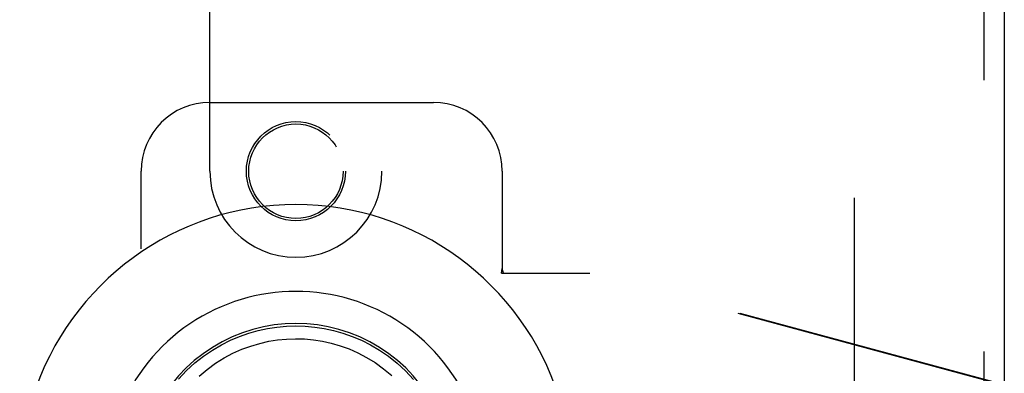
# Model space of a CAD drawing. Header units: inches. Extents: x 0 to 179, y 0 to 116.
# Tile 9 of 21: x 49.45 to 53.03, y 60.4 to 61.68. Entities that reach past the tile are written whole.
import ezdxf

# ---------------------------------------------------------------- set-up
doc = ezdxf.new("R2010")
doc.units = ezdxf.units.IN
doc.header["$LTSCALE"] = 9.842105
doc.header["$MEASUREMENT"] = 0
doc.linetypes.add('HIDDEN', pattern=[0.2, 0.1, -0.1])
doc.layers.add('DEFAULT_2', color=8, linetype='HIDDEN')
doc.layers.add('DOOR_ASSEMBLY_LEFT', color=7, linetype='CONTINUOUS')

msp = doc.modelspace()

# ---------------------------------------------------------------- linework, layer by layer
at = {"layer": 'DEFAULT_2', "color": 8, "linetype": 'HIDDEN'}
msp.add_line((52.4819, 46.2699), (52.4819, 73.7399), dxfattribs=at)
at = {"layer": 'DOOR_ASSEMBLY_LEFT', "color": 8, "linetype": 'HIDDEN'}
for p, q in [((52.9514, 74.2549), (52.9514, 45.7549)), ((50.1389, 61.1299), (50.1389, 62.9874)), ((50.7639, 62.9874), (50.7639, 61.1299)), ((50.1389, 61.3799), (50.9514, 61.3799)), ((49.8889, 58.8799), (49.8889, 61.1299)), ((51.2014, 61.1299), (51.2014, 60.7767)), ((51.1984, 60.7599), (51.2014, 60.7767)), ((51.2058, 60.7599), (51.2014, 60.7767)), ((51.1984, 60.7599), (51.5193, 60.7599)), ((53.0091, 60.3575), (51.5117, 60.7599)), ((53.0168, 60.3575), (51.5193, 60.7599))]:
    msp.add_line(p, q, dxfattribs=at)
at = {"layer": 'DOOR_ASSEMBLY_LEFT', "color": 3, "linetype": 'Continuous'}
msp.add_line((53.0264, 74.2549), (53.0264, 45.7549), dxfattribs=at)
at = {"layer": 'DOOR_ASSEMBLY_LEFT', "color": 7, "linetype": 'Continuous'}
for points in [[(50.0243, 60.3752), (50.0535, 60.406), (50.0841, 60.4339), (50.1157, 60.4588), (50.1479, 60.4807), (50.1806, 60.4998), (50.2134, 60.5163), (50.2466, 60.5303), (50.2803, 60.5421), (50.3142, 60.5517), (50.3481, 60.559), (50.3821, 60.5642), (50.4167, 60.5674), (50.4514, 60.5685)], [(50.4514, 60.5685), (50.4856, 60.5674), (50.52, 60.5643), (50.5543, 60.5591), (50.5886, 60.5517), (50.6224, 60.5421), (50.6561, 60.5303), (50.6897, 60.5161), (50.7229, 60.4994), (50.7555, 60.4803), (50.7876, 60.4584), (50.8195, 60.4332), (50.8502, 60.405), (50.8793, 60.3742)], [(50.0994, 60.3854), (50.129, 60.4105), (50.1595, 60.4327), (50.1909, 60.4523), (50.2227, 60.4692), (50.2548, 60.4835), (50.2872, 60.4954), (50.3198, 60.5051), (50.3525, 60.5125), (50.3851, 60.5177), (50.4177, 60.5208), (50.4503, 60.5219), (50.4828, 60.521), (50.5153, 60.518), (50.5477, 60.513), (50.5802, 60.5058), (50.6127, 60.4964), (50.645, 60.4847), (50.677, 60.4707), (50.7086, 60.4542), (50.7397, 60.4351), (50.7703, 60.4132), (50.8001, 60.3884)]]:
    msp.add_lwpolyline(points, dxfattribs=at)
at = {"layer": 'DOOR_ASSEMBLY_LEFT', "color": 8, "linetype": 'HIDDEN'}
for radius in [0.18, 0.1715]:
    msp.add_circle((50.4514, 61.1299), radius, dxfattribs=at)
for centre, radius, start, end in [((50.1389, 61.1299), 0.25, 90, 180), ((50.9514, 61.1299), 0.25, 0, 90), ((50.4514, 61.1299), 0.3125, 180, 360)]:
    msp.add_arc(centre, radius, start, end, dxfattribs=at)
at = {"layer": 'DOOR_ASSEMBLY_LEFT', "color": 7, "linetype": 'Continuous'}
for radius, start, end in [(1.0039, 305.5066, 234.4934), (0.689, 347.9703, 192.0297), (0.5727, 353.9465, 186.0535)]:
    msp.add_arc((50.4514, 60.0049), radius, start, end, dxfattribs=at)

doc.saveas('drawing.dxf')
